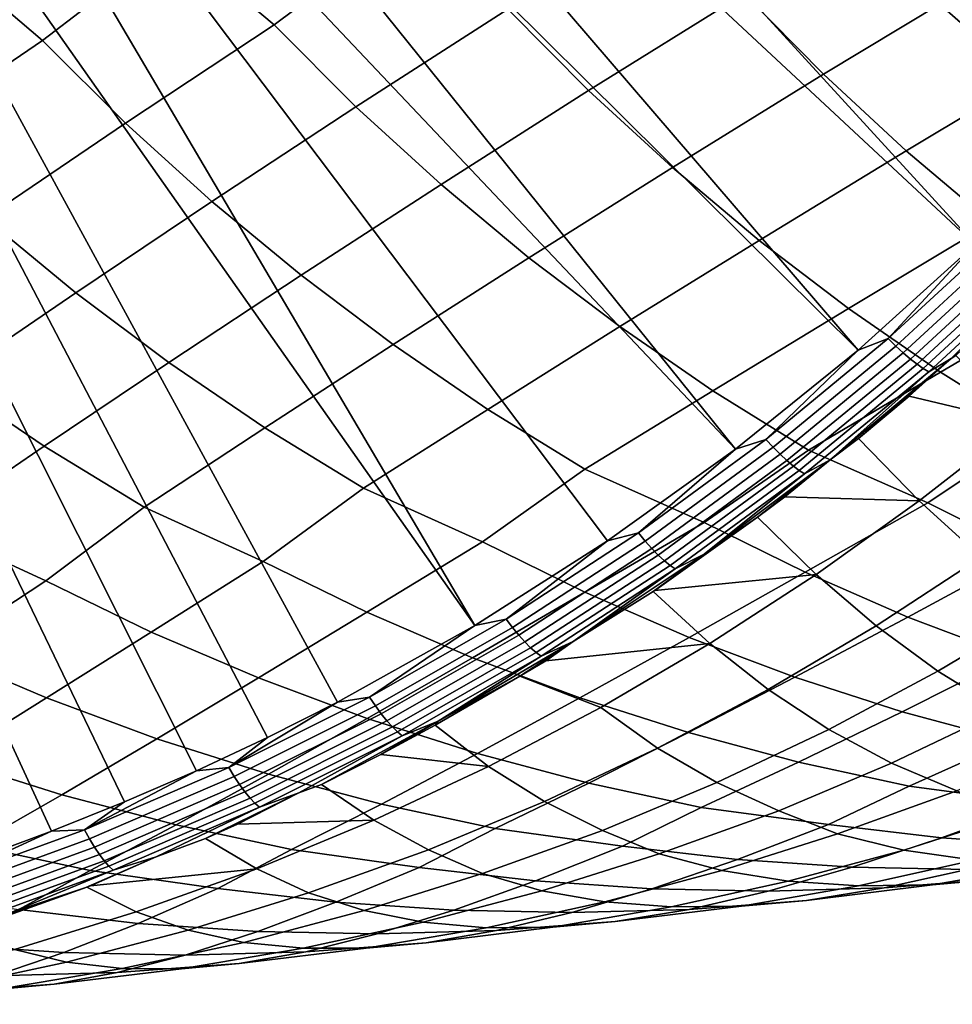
# Model space of a CAD drawing. Header units: metres. Extents: x -166 to 33, y -71 to 34.
# Tile 15 of 256: x -142.94 to -137.6, y -16.88 to -11.24. Entities that reach past the tile are written whole.
import ezdxf

# ---------------------------------------------------------------- set-up
doc = ezdxf.new("R2010")
doc.units = ezdxf.units.M
doc.layers.add('solid_12208131', color=7, linetype='CONTINUOUS')

msp = doc.modelspace()

# ---------------------------------------------------------------- linework, layer by layer
at = {"layer": 'solid_12208131'}
for points in [[(-140.413956, -8.750611, 194.520798), (-140.164612, -8.465855, 194.446945), (-136.2341, -11.211717, 195.001205), (-136.833023, -11.887838, 195.174133)], [(-140.413956, -8.750611, 194.520798), (-136.833023, -11.887838, 195.174133), (-137.467285, -12.52813, 195.356644), (-140.671432, -9.027385, 194.597061)], [(-140.936813, -9.29592, 194.675674), (-140.671432, -9.027385, 194.597061), (-137.467285, -12.52813, 195.356644)], [(-141.209839, -9.555974, 194.756546), (-140.936813, -9.29592, 194.675674), (-137.467285, -12.52813, 195.356644), (-138.136993, -13.132551, 195.548813)], [(-141.49028, -9.807309, 194.839615), (-141.209839, -9.555974, 194.756546), (-138.136993, -13.132551, 195.548813)], [(-141.777863, -10.049696, 194.924805), (-141.49028, -9.807309, 194.839615), (-138.136993, -13.132551, 195.548813), (-138.839706, -13.698951, 195.750107)], [(-142.072342, -10.282912, 195.012039), (-141.777863, -10.049696, 194.924805), (-138.839706, -13.698951, 195.750107)], [(-141.482132, -11.271037, 221.545944), (-140.722656, -10.70147, 222.80246), (-141.145584, -10.189893, 222.975723), (-142.057968, -10.786444, 221.611588)], [(-142.807434, -11.360415, 220.339432), (-142.057968, -10.786444, 221.611588), (-142.487061, -10.270796, 221.783356), (-143.380127, -10.871339, 220.410278)], [(-142.373444, -10.506746, 195.101227), (-142.072342, -10.282912, 195.012039), (-138.839706, -13.698951, 195.750107), (-139.57254, -14.224939, 195.959793)], [(-142.373444, -10.506746, 195.101227), (-139.57254, -14.224939, 195.959793), (-140.33284, -14.70828, 196.177063), (-142.680878, -10.720994, 195.192291)], [(-138.335709, -11.553905, 223.736008), (-137.4254, -11.003205, 225.099274), (-138.011734, -10.531867, 225.151245), (-138.791275, -11.092278, 223.926315)], [(-139.681137, -11.646938, 222.553284), (-138.791275, -11.092278, 223.926315), (-139.373962, -10.616564, 223.982498), (-140.143494, -11.181606, 222.741699)], [(-141.013, -11.740095, 221.359283), (-140.143494, -11.181606, 222.741699), (-140.722656, -10.70147, 222.80246), (-141.482132, -11.271037, 221.545944)], [(-142.994385, -10.92546, 195.285156), (-142.680878, -10.720994, 195.192291), (-140.33284, -14.70828, 196.177063)], [(-142.331528, -11.833215, 220.154373), (-141.482132, -11.271037, 221.545944), (-142.057968, -10.786444, 221.611588), (-142.807434, -11.360415, 220.339432)], [(-143.636948, -11.926136, 218.938965), (-142.807434, -11.360415, 220.339432), (-143.380127, -10.871339, 220.410278), (-144.119644, -11.449584, 219.122543)], [(-143.31366, -11.119956, 195.37973), (-142.994385, -10.92546, 195.285156), (-140.33284, -14.70828, 196.177063), (-141.117935, -15.14695, 196.401062)], [(-137.862839, -11.991579, 223.537933), (-136.976624, -11.461153, 224.906906), (-137.4254, -11.003205, 225.099274), (-138.335709, -11.553905, 223.736008)], [(-139.201233, -12.088123, 222.357224), (-138.335709, -11.553905, 223.736008), (-138.791275, -11.092278, 223.926315), (-139.681137, -11.646938, 222.553284)], [(-143.31366, -11.119956, 195.37973), (-141.117935, -15.14695, 196.401062), (-141.519043, -15.349133, 196.515396), (-143.638428, -11.304307, 195.475937)], [(-140.526062, -12.184813, 221.165085), (-139.681137, -11.646938, 222.553284), (-140.143494, -11.181606, 222.741699), (-141.013, -11.740095, 221.359283)], [(-141.83754, -12.281482, 219.961899), (-141.013, -11.740095, 221.359283), (-141.482132, -11.271037, 221.545944), (-142.331528, -11.833215, 220.154373)], [(-143.638428, -11.304307, 195.475937), (-141.519043, -15.349133, 196.515396), (-141.925735, -15.539852, 196.631256), (-143.968399, -11.478343, 195.573669)], [(-143.13591, -12.377964, 218.748047), (-142.331528, -11.833215, 220.154373), (-142.807434, -11.360415, 220.339432), (-143.636948, -11.926136, 218.938965)], [(-143.968399, -11.478343, 195.573669), (-141.925735, -15.539852, 196.631256), (-142.337982, -15.719076, 196.748642), (-144.303238, -11.641906, 195.672852)], [(-137.37381, -12.404581, 223.332611), (-136.510849, -11.895348, 224.70665), (-136.976624, -11.461153, 224.906906), (-137.862839, -11.991579, 223.537933)], [(-138.70491, -12.504432, 222.154022), (-137.862839, -11.991579, 223.537933), (-138.335709, -11.553905, 223.736008), (-139.201233, -12.088123, 222.357224)], [(-144.303238, -11.641906, 195.672852), (-142.337982, -15.719076, 196.748642), (-142.75563, -15.8867, 196.867538), (-144.64267, -11.794847, 195.773407)], [(-140.022446, -12.604452, 220.963837), (-139.201233, -12.088123, 222.357224), (-139.681137, -11.646938, 222.553284), (-140.526062, -12.184813, 221.165085)], [(-141.32663, -12.704473, 219.762451), (-140.526062, -12.184813, 221.165085), (-141.013, -11.740095, 221.359283), (-141.83754, -12.281482, 219.961899)], [(-144.64267, -11.794847, 195.773407), (-142.75563, -15.8867, 196.867538), (-143.178741, -16.042654, 196.987946), (-144.986374, -11.937025, 195.875214)], [(-142.617706, -12.80432, 218.550262), (-141.83754, -12.281482, 219.961899), (-142.331528, -11.833215, 220.154373), (-143.13591, -12.377964, 218.748047)], [(-138.193283, -12.895147, 221.944138), (-137.37381, -12.404581, 223.332611), (-137.862839, -11.991579, 223.537933), (-138.70491, -12.504432, 222.154022)], [(-139.503296, -12.998292, 220.756012), (-138.70491, -12.504432, 222.154022), (-139.201233, -12.088123, 222.357224), (-140.022446, -12.604452, 220.963837)], [(-140.799973, -13.101459, 219.556549), (-140.022446, -12.604452, 220.963837), (-140.526062, -12.184813, 221.165085), (-141.32663, -12.704473, 219.762451)], [(-142.083527, -13.204468, 218.346115), (-141.32663, -12.704473, 219.762451), (-141.83754, -12.281482, 219.961899), (-142.617706, -12.80432, 218.550262)], [(-143.354187, -13.307145, 217.125107), (-142.617706, -12.80432, 218.550262), (-143.13591, -12.377964, 218.748047), (-143.895905, -12.903824, 217.327652)], [(-137.667389, -13.259554, 221.728134), (-136.86972, -12.792198, 223.120499), (-137.37381, -12.404581, 223.332611), (-138.193283, -12.895147, 221.944138)], [(-137.96553, -13.067051, 195.526031), (-137.467285, -12.52813, 195.356644), (-137.297333, -12.451038, 195.334183)], [(-137.96553, -13.067051, 195.526031), (-137.297333, -12.451038, 195.334183), (-137.251602, -12.49167, 195.355484), (-137.922043, -13.10974, 195.547989)], [(-138.969681, -13.36561, 220.542191), (-138.193283, -12.895147, 221.944138), (-138.70491, -12.504432, 222.154022), (-139.503296, -12.998292, 220.756012)], [(-137.922043, -13.10974, 195.547989), (-137.251602, -12.49167, 195.355484), (-137.207077, -12.528837, 195.384323), (-137.879578, -13.148791, 195.577454)], [(-137.96553, -13.067051, 195.526031), (-138.136993, -13.132551, 195.548813), (-137.467285, -12.52813, 195.356644)], [(-137.879578, -13.148791, 195.577454), (-137.207077, -12.528837, 195.384323), (-137.164505, -12.561917, 195.420227), (-137.838852, -13.183549, 195.613892)], [(-137.838852, -13.183549, 195.613892), (-137.164505, -12.561917, 195.420227), (-137.124619, -12.590356, 195.462601), (-137.800552, -13.213429, 195.656738)], [(-137.05545, -12.631483, 195.563782), (-136.944962, -12.562595, 195.597183), (-137.579315, -13.163546, 195.792542), (-137.605942, -13.18112, 195.787109)], [(-140.258606, -13.47171, 219.344742), (-139.503296, -12.998292, 220.756012), (-140.022446, -12.604452, 220.963837), (-140.799973, -13.101459, 219.556549)], [(-137.800552, -13.213429, 195.656738), (-137.124619, -12.590356, 195.462601), (-137.088058, -12.613675, 195.510712), (-137.765305, -13.237931, 195.705231)], [(-137.765305, -13.237931, 195.705231), (-137.088058, -12.613675, 195.510712), (-137.05545, -12.631483, 195.563782), (-137.733704, -13.256644, 195.758591)], [(-137.733704, -13.256644, 195.758591), (-137.05545, -12.631483, 195.563782), (-137.605942, -13.18112, 195.787109)], [(-141.534424, -13.577674, 218.136154), (-140.799973, -13.101459, 219.556549), (-141.32663, -12.704473, 219.762451), (-142.083527, -13.204468, 218.346115)], [(-137.127014, -13.596842, 221.507721), (-136.351578, -13.153722, 222.902145), (-136.86972, -12.792198, 223.120499), (-137.667389, -13.259554, 221.728134)], [(-142.797348, -13.683317, 216.91684), (-142.083527, -13.204468, 218.346115), (-142.617706, -12.80432, 218.550262), (-143.354187, -13.307145, 217.125107)], [(-138.421371, -13.705589, 220.324081), (-137.667389, -13.259554, 221.728134), (-138.193283, -12.895147, 221.944138), (-138.969681, -13.36561, 220.542191)], [(-139.702377, -13.814405, 219.128754), (-138.969681, -13.36561, 220.542191), (-139.503296, -12.998292, 220.756012), (-140.258606, -13.47171, 219.344742)], [(-138.665756, -13.643576, 195.726685), (-138.136993, -13.132551, 195.548813), (-137.96553, -13.067051, 195.526031)], [(-138.665756, -13.643576, 195.726685), (-137.96553, -13.067051, 195.526031), (-137.922043, -13.10974, 195.547989), (-138.624603, -13.688177, 195.749344)], [(-140.970261, -13.923106, 217.92215), (-140.258606, -13.47171, 219.344742), (-140.799973, -13.101459, 219.556549), (-141.534424, -13.577674, 218.136154)], [(-138.624603, -13.688177, 195.749344), (-137.922043, -13.10974, 195.547989), (-137.879578, -13.148791, 195.577454), (-138.58429, -13.728977, 195.779434)], [(-138.665756, -13.643576, 195.726685), (-138.839706, -13.698951, 195.750107), (-138.136993, -13.132551, 195.548813)], [(-138.58429, -13.728977, 195.779434), (-137.879578, -13.148791, 195.577454), (-137.838852, -13.183549, 195.613892), (-138.545471, -13.765289, 195.816437)], [(-138.545471, -13.765289, 195.816437), (-137.838852, -13.183549, 195.613892), (-137.800552, -13.213429, 195.656738), (-138.508804, -13.796506, 195.859772)], [(-138.298416, -13.761235, 195.985687), (-137.605942, -13.18112, 195.787109), (-138.136368, -13.639306, 195.958145)], [(-137.733704, -13.256644, 195.758591), (-137.605942, -13.18112, 195.787109), (-138.298416, -13.761235, 195.985687)], [(-137.605942, -13.18112, 195.787109), (-137.84494, -13.395768, 195.871536), (-138.136368, -13.639306, 195.958145)], [(-137.605942, -13.18112, 195.787109), (-137.579315, -13.163546, 195.792542), (-137.212997, -13.547234, 197.302429), (-137.84494, -13.395768, 195.871536)], [(-142.225235, -14.031504, 216.704636), (-141.534424, -13.577674, 218.136154), (-142.083527, -13.204468, 218.346115), (-142.797348, -13.683317, 216.91684)], [(-138.508804, -13.796506, 195.859772), (-137.800552, -13.213429, 195.656738), (-137.765305, -13.237931, 195.705231), (-138.474915, -13.822103, 195.908676)], [(-138.474915, -13.822103, 195.908676), (-137.765305, -13.237931, 195.705231), (-137.733704, -13.256644, 195.758591), (-138.444366, -13.841649, 195.962341)], [(-138.444366, -13.841649, 195.962341), (-137.733704, -13.256644, 195.758591), (-138.298416, -13.761235, 195.985687)], [(-137.738083, -14.006971, 220.214706), (-137.127014, -13.596842, 221.507721), (-137.667389, -13.259554, 221.728134), (-138.421371, -13.705589, 220.324081)], [(-143.467545, -14.139414, 215.476608), (-142.797348, -13.683317, 216.91684), (-143.354187, -13.307145, 217.125107), (-144.047592, -13.788461, 215.687164)], [(-139.02037, -14.118993, 219.015076), (-138.421371, -13.705589, 220.324081), (-138.969681, -13.36561, 220.542191), (-139.702377, -13.814405, 219.128754)], [(-137.84494, -13.395768, 195.871536), (-137.212997, -13.547234, 197.302429), (-137.789078, -13.995359, 197.466812), (-138.136368, -13.639306, 195.958145)], [(-140.289352, -14.230937, 217.803787), (-139.702377, -13.814405, 219.128754), (-140.258606, -13.47171, 219.344742), (-140.970261, -13.923106, 217.92215)], [(-141.545242, -14.34261, 216.581268), (-140.970261, -13.923106, 217.92215), (-141.534424, -13.577674, 218.136154), (-142.225235, -14.031504, 216.704636)], [(-137.212997, -13.547234, 197.302429), (-136.852463, -13.899401, 198.793076), (-137.434113, -14.31817, 198.973495), (-137.789078, -13.995359, 197.466812)], [(-137.167938, -14.290263, 219.986084), (-136.442245, -13.895065, 221.402313), (-137.127014, -13.596842, 221.507721), (-137.738083, -14.006971, 220.214706)], [(-142.788269, -14.453819, 215.347885), (-142.225235, -14.031504, 216.704636), (-142.797348, -13.683317, 216.91684), (-143.467545, -14.139414, 215.476608)], [(-139.395615, -14.179041, 195.935593), (-138.839706, -13.698951, 195.750107), (-138.665756, -13.643576, 195.726685)], [(-139.395615, -14.179041, 195.935593), (-138.665756, -13.643576, 195.726685), (-138.624603, -13.688177, 195.749344), (-139.356888, -14.22541, 195.958969)], [(-139.356888, -14.22541, 195.958969), (-138.624603, -13.688177, 195.749344), (-138.58429, -13.728977, 195.779434), (-139.318787, -14.267823, 195.989716)], [(-138.298416, -13.761235, 195.985687), (-138.136368, -13.639306, 195.958145), (-137.789078, -13.995359, 197.466812), (-138.558395, -13.972422, 196.083527)], [(-139.395615, -14.179041, 195.935593), (-139.57254, -14.224939, 195.959793), (-138.839706, -13.698951, 195.750107)], [(-139.318787, -14.267823, 195.989716), (-138.58429, -13.728977, 195.779434), (-138.545471, -13.765289, 195.816437), (-139.281952, -14.305571, 196.027313)], [(-138.44191, -14.404559, 218.788818), (-137.738083, -14.006971, 220.214706), (-138.421371, -13.705589, 220.324081), (-139.02037, -14.118993, 219.015076)], [(-139.281952, -14.305571, 196.027313), (-138.545471, -13.765289, 195.816437), (-138.508804, -13.796506, 195.859772), (-139.247009, -14.338018, 196.071136)], [(-139.247009, -14.338018, 196.071136), (-138.508804, -13.796506, 195.859772), (-138.474915, -13.822103, 195.908676), (-139.214523, -14.364621, 196.120468)], [(-139.020111, -14.301483, 196.192413), (-138.298416, -13.761235, 195.985687), (-138.713928, -14.089649, 196.129715)], [(-138.444366, -13.841649, 195.962341), (-138.298416, -13.761235, 195.985687), (-139.020111, -14.301483, 196.192413)], [(-138.298416, -13.761235, 195.985687), (-138.558395, -13.972422, 196.083527), (-138.713928, -14.089649, 196.129715)], [(-139.70256, -14.518804, 217.579727), (-139.02037, -14.118993, 219.015076), (-139.702377, -13.814405, 219.128754), (-140.289352, -14.230937, 217.803787)], [(-139.214523, -14.364621, 196.120468), (-138.474915, -13.822103, 195.908676), (-138.444366, -13.841649, 195.962341), (-139.185043, -14.384934, 196.174454)], [(-139.185043, -14.384934, 196.174454), (-138.444366, -13.841649, 195.962341), (-139.020111, -14.301483, 196.192413)], [(-140.950119, -14.6328, 216.359207), (-140.289352, -14.230937, 217.803787), (-140.970261, -13.923106, 217.92215), (-141.545242, -14.34261, 216.581268)], [(-138.558395, -13.972422, 196.083527), (-137.789078, -13.995359, 197.466812), (-138.378204, -14.416774, 197.645905), (-138.713928, -14.089649, 196.129715)], [(-142.184799, -14.74635, 215.12767), (-141.545242, -14.34261, 216.581268), (-142.225235, -14.031504, 216.704636), (-142.788269, -14.453819, 215.347885)], [(-137.853714, -14.660672, 218.558182), (-137.167938, -14.290263, 219.986084), (-137.738083, -14.006971, 220.214706), (-138.44191, -14.404559, 218.788818)], [(-137.789078, -13.995359, 197.466812), (-137.434113, -14.31817, 198.973495), (-138.03476, -14.710247, 199.158051), (-138.378204, -14.416774, 197.645905)], [(-143.406799, -14.859259, 213.885513), (-142.788269, -14.453819, 215.347885), (-143.467545, -14.139414, 215.476608), (-144.018616, -14.564371, 214.104065)], [(-139.105896, -14.776981, 217.351379), (-138.44191, -14.404559, 218.788818), (-139.02037, -14.118993, 219.015076), (-139.70256, -14.518804, 217.579727)], [(-138.713928, -14.089649, 196.129715), (-138.378204, -14.416774, 197.645905), (-139.302322, -14.507796, 196.304398)], [(-139.020111, -14.301483, 196.192413), (-138.713928, -14.089649, 196.129715), (-139.302322, -14.507796, 196.304398)], [(-140.152908, -14.671759, 196.152084), (-139.57254, -14.224939, 195.959793), (-139.395615, -14.179041, 195.935593)], [(-140.152908, -14.671759, 196.152084), (-139.395615, -14.179041, 195.935593), (-139.356888, -14.22541, 195.958969), (-140.116699, -14.719749, 196.176193)], [(-140.344955, -14.893067, 216.132965), (-139.70256, -14.518804, 217.579727), (-140.289352, -14.230937, 217.803787), (-140.950119, -14.6328, 216.359207)], [(-140.152908, -14.671759, 196.152084), (-140.33284, -14.70828, 196.177063), (-139.57254, -14.224939, 195.959793)], [(-140.116699, -14.719749, 196.176193), (-139.356888, -14.22541, 195.958969), (-139.318787, -14.267823, 195.989716), (-140.080902, -14.763644, 196.207626)], [(-140.080902, -14.763644, 196.207626), (-139.318787, -14.267823, 195.989716), (-139.281952, -14.305571, 196.027313), (-140.046127, -14.802708, 196.245834)], [(-140.046127, -14.802708, 196.245834), (-139.281952, -14.305571, 196.027313), (-139.247009, -14.338018, 196.071136), (-140.012955, -14.836284, 196.290192)], [(-139.768951, -14.800297, 196.406647), (-139.020111, -14.301483, 196.192413), (-139.310928, -14.513627, 196.306961)], [(-139.185043, -14.384934, 196.174454), (-139.020111, -14.301483, 196.192413), (-139.768951, -14.800297, 196.406647)], [(-139.020111, -14.301483, 196.192413), (-139.302322, -14.507796, 196.304398), (-139.310928, -14.513627, 196.306961)], [(-137.256897, -14.886847, 218.3237), (-136.588226, -14.544337, 219.752991), (-137.167938, -14.290263, 219.986084), (-137.853714, -14.660672, 218.558182)], [(-141.571152, -15.008728, 214.903366), (-140.950119, -14.6328, 216.359207), (-141.545242, -14.34261, 216.581268), (-142.184799, -14.74635, 215.12767)], [(-140.012955, -14.836284, 196.290192), (-139.247009, -14.338018, 196.071136), (-139.214523, -14.364621, 196.120468), (-139.981918, -14.863809, 196.339935)], [(-139.981918, -14.863809, 196.339935), (-139.214523, -14.364621, 196.120468), (-139.185043, -14.384934, 196.174454), (-139.953568, -14.88482, 196.394257)], [(-137.434113, -14.31817, 198.973495), (-137.071411, -14.607561, 200.475388), (-137.681107, -14.969634, 200.666718), (-138.03476, -14.710247, 199.158051)], [(-139.953568, -14.88482, 196.394257), (-139.185043, -14.384934, 196.174454), (-139.768951, -14.800297, 196.406647)], [(-139.302322, -14.507796, 196.304398), (-138.378204, -14.416774, 197.645905), (-138.986542, -14.811288, 197.829132), (-139.310928, -14.513627, 196.306961)], [(-138.500458, -15.004981, 217.119278), (-137.853714, -14.660672, 218.558182), (-138.44191, -14.404559, 218.788818), (-139.105896, -14.776981, 217.351379)], [(-138.378204, -14.416774, 197.645905), (-138.03476, -14.710247, 199.158051), (-138.652359, -15.074614, 199.3479), (-138.986542, -14.811288, 197.829132)], [(-142.784637, -15.123764, 213.662949), (-142.184799, -14.74635, 215.12767), (-142.788269, -14.453819, 215.347885), (-143.406799, -14.859259, 213.885513)], [(-139.730927, -15.122918, 215.903076), (-139.105896, -14.776981, 217.351379), (-139.70256, -14.518804, 217.579727), (-140.344955, -14.893067, 216.132965)], [(-139.768951, -14.800297, 196.406647), (-139.310928, -14.513627, 196.306961), (-138.986542, -14.811288, 197.829132), (-139.926697, -14.910535, 196.489639)], [(-140.948486, -15.240454, 214.675491), (-140.344955, -14.893067, 216.132965), (-140.950119, -14.6328, 216.359207), (-141.571152, -15.008728, 214.903366)], [(-137.071411, -14.607561, 200.475388), (-136.698074, -14.863129, 201.973785), (-137.315414, -15.194645, 202.171753), (-137.681107, -14.969634, 200.666718)], [(-140.935455, -15.12003, 196.375458), (-141.117935, -15.14695, 196.401062), (-140.33284, -14.70828, 196.177063)], [(-140.935455, -15.12003, 196.375458), (-140.33284, -14.70828, 196.177063), (-140.152908, -14.671759, 196.152084)], [(-140.935455, -15.12003, 196.375458), (-140.152908, -14.671759, 196.152084), (-140.116699, -14.719749, 196.176193), (-140.901871, -15.169498, 196.400345)], [(-137.886658, -15.202529, 216.884903), (-137.256897, -14.886847, 218.3237), (-137.853714, -14.660672, 218.558182), (-138.500458, -15.004981, 217.119278)], [(-142.153351, -15.357386, 213.43692), (-141.571152, -15.008728, 214.903366), (-142.184799, -14.74635, 215.12767), (-142.784637, -15.123764, 213.662949)], [(-140.901871, -15.169498, 196.400345), (-140.116699, -14.719749, 196.176193), (-140.080902, -14.763644, 196.207626), (-140.868469, -15.214744, 196.43248)], [(-140.868469, -15.214744, 196.43248), (-140.080902, -14.763644, 196.207626), (-140.046127, -14.802708, 196.245834), (-140.835815, -15.255004, 196.471313)], [(-138.03476, -14.710247, 199.158051), (-137.681107, -14.969634, 200.666718), (-138.306549, -15.303288, 200.863052), (-138.652359, -15.074614, 199.3479)], [(-140.835815, -15.255004, 196.471313), (-140.046127, -14.802708, 196.245834), (-140.012955, -14.836284, 196.290192), (-140.804474, -15.289606, 196.51622)], [(-140.542923, -15.256079, 196.627777), (-139.768951, -14.800297, 196.406647), (-140.074036, -14.999789, 196.53334)], [(-139.953568, -14.88482, 196.394257), (-139.768951, -14.800297, 196.406647), (-140.542923, -15.256079, 196.627777)], [(-139.768951, -14.800297, 196.406647), (-139.926697, -14.910535, 196.489639), (-140.074036, -14.999789, 196.53334)], [(-138.986542, -14.811288, 197.829132), (-139.61203, -15.177876, 198.017685), (-140.074036, -14.999789, 196.53334), (-139.926697, -14.910535, 196.489639)], [(-139.108383, -15.322077, 215.671005), (-138.500458, -15.004981, 217.119278), (-139.105896, -14.776981, 217.351379), (-139.730927, -15.122918, 215.903076)], [(-138.986542, -14.811288, 197.829132), (-138.652359, -15.074614, 199.3479), (-139.285904, -15.410341, 199.54277), (-139.61203, -15.177876, 198.017685)], [(-143.345688, -15.473511, 212.187805), (-142.784637, -15.123764, 213.662949), (-143.406799, -14.859259, 213.885513), (-143.985611, -15.237975, 212.412186)], [(-140.804474, -15.289606, 196.51622), (-140.012955, -14.836284, 196.290192), (-139.981918, -14.863809, 196.339935), (-140.774963, -15.317968, 196.566406)], [(-140.774963, -15.317968, 196.566406), (-139.981918, -14.863809, 196.339935), (-139.953568, -14.88482, 196.394257), (-140.747787, -15.339615, 196.621078)], [(-140.317215, -15.441248, 214.445541), (-139.730927, -15.122918, 215.903076), (-140.344955, -14.893067, 216.132965), (-140.948486, -15.240454, 214.675491)], [(-140.747787, -15.339615, 196.621078), (-139.953568, -14.88482, 196.394257), (-140.542923, -15.256079, 196.627777)], [(-137.266891, -15.36958, 216.647659), (-136.65181, -15.08281, 218.086838), (-137.256897, -14.886847, 218.3237), (-137.886658, -15.202529, 216.884903)], [(-137.681107, -14.969634, 200.666718), (-137.315414, -15.194645, 202.171753), (-137.947388, -15.497053, 202.374283), (-138.306549, -15.303288, 200.863052)], [(-141.513351, -15.55984, 213.208923), (-140.948486, -15.240454, 214.675491), (-141.571152, -15.008728, 214.903366), (-142.153351, -15.357386, 213.43692)], [(-140.074036, -14.999789, 196.53334), (-139.61203, -15.177876, 198.017685), (-140.253677, -15.515606, 198.211304), (-140.560043, -15.279311, 196.677368)], [(-140.542923, -15.256079, 196.627777), (-140.074036, -14.999789, 196.53334), (-140.560043, -15.279311, 196.677368)], [(-138.479797, -15.490497, 215.436157), (-137.886658, -15.202529, 216.884903), (-138.500458, -15.004981, 217.119278), (-139.108383, -15.322077, 215.671005)], [(-138.652359, -15.074614, 199.3479), (-138.306549, -15.303288, 200.863052), (-138.946808, -15.607609, 201.063965), (-139.285904, -15.410341, 199.54277)], [(-142.696945, -15.677646, 211.961548), (-142.153351, -15.357386, 213.43692), (-142.784637, -15.123764, 213.662949), (-143.345688, -15.473511, 212.187805)], [(-141.740875, -15.522501, 196.605042), (-141.117935, -15.14695, 196.401062), (-140.935455, -15.12003, 196.375458)], [(-141.740875, -15.522501, 196.605042), (-140.935455, -15.12003, 196.375458), (-140.901871, -15.169498, 196.400345), (-141.709976, -15.573298, 196.630722)], [(-141.740875, -15.522501, 196.605042), (-141.519043, -15.349133, 196.515396), (-141.117935, -15.14695, 196.401062)], [(-139.67981, -15.611065, 214.212906), (-139.108383, -15.322077, 215.671005), (-139.730927, -15.122918, 215.903076), (-140.317215, -15.441248, 214.445541)], [(-141.709976, -15.573298, 196.630722), (-140.901871, -15.169498, 196.400345), (-140.868469, -15.214744, 196.43248), (-141.679047, -15.619755, 196.663589)], [(-141.679047, -15.619755, 196.663589), (-140.868469, -15.214744, 196.43248), (-140.835815, -15.255004, 196.471313), (-141.648605, -15.661091, 196.703079)], [(-139.61203, -15.177876, 198.017685), (-139.285904, -15.410341, 199.54277), (-139.934433, -15.716508, 199.742264), (-140.253677, -15.515606, 198.211304)], [(-137.846466, -15.628033, 215.199051), (-137.266891, -15.36958, 216.647659), (-137.886658, -15.202529, 216.884903), (-138.479797, -15.490497, 215.436157)], [(-137.315414, -15.194645, 202.171753), (-136.935974, -15.385041, 203.672867), (-137.57309, -15.655897, 203.881302), (-137.947388, -15.497053, 202.374283)], [(-141.648605, -15.661091, 196.703079), (-140.835815, -15.255004, 196.471313), (-140.804474, -15.289606, 196.51622), (-141.619156, -15.696613, 196.748535)], [(-140.867111, -15.731078, 212.978302), (-140.317215, -15.441248, 214.445541), (-140.948486, -15.240454, 214.675491), (-141.513351, -15.55984, 213.208923)], [(-140.747787, -15.339615, 196.621078), (-140.542923, -15.256079, 196.627777), (-141.209702, -15.618897, 196.869827), (-141.339828, -15.667425, 196.855118)], [(-140.542923, -15.256079, 196.627777), (-140.870789, -15.446477, 196.769455), (-141.209702, -15.618897, 196.869827)], [(-140.542923, -15.256079, 196.627777), (-140.560043, -15.279311, 196.677368), (-140.870789, -15.446477, 196.769455)], [(-141.619156, -15.696613, 196.748535), (-140.804474, -15.289606, 196.51622), (-140.774963, -15.317968, 196.566406), (-141.591217, -15.725726, 196.799194)], [(-141.591217, -15.725726, 196.799194), (-140.774963, -15.317968, 196.566406), (-140.747787, -15.339615, 196.621078), (-141.565231, -15.747939, 196.854218)], [(-140.560043, -15.279311, 196.677368), (-140.253677, -15.515606, 198.211304), (-140.870789, -15.446477, 196.769455)], [(-139.037582, -15.749755, 213.978104), (-138.479797, -15.490497, 215.436157), (-139.108383, -15.322077, 215.671005), (-139.67981, -15.611065, 214.212906)], [(-138.306549, -15.303288, 200.863052), (-137.947388, -15.497053, 202.374283), (-138.592957, -15.76965, 202.580948), (-138.946808, -15.607609, 201.063965)], [(-142.041885, -15.85033, 211.732758), (-141.513351, -15.55984, 213.208923), (-142.153351, -15.357386, 213.43692), (-142.696945, -15.677646, 211.961548)], [(-141.740875, -15.522501, 196.605042), (-141.925735, -15.539852, 196.631256), (-141.519043, -15.349133, 196.515396)], [(-141.565231, -15.747939, 196.854218), (-140.747787, -15.339615, 196.621078), (-141.339828, -15.667425, 196.855118)], [(-137.117569, -15.725035, 215.054077), (-136.642441, -15.505992, 216.408066), (-137.266891, -15.36958, 216.647659), (-137.846466, -15.628033, 215.199051)], [(-140.215973, -15.87095, 212.745605), (-139.67981, -15.611065, 214.212906), (-140.317215, -15.441248, 214.445541), (-140.867111, -15.731078, 212.978302)], [(-139.285904, -15.410341, 199.54277), (-138.946808, -15.607609, 201.063965), (-139.60083, -15.881886, 201.269043), (-139.934433, -15.716508, 199.742264)], [(-143.204254, -15.968614, 210.476746), (-142.696945, -15.677646, 211.961548), (-143.345688, -15.473511, 212.187805), (-143.868149, -15.794462, 210.703903)], [(-140.870789, -15.446477, 196.769455), (-140.253677, -15.515606, 198.211304), (-140.910492, -15.82355, 198.409592), (-141.209702, -15.618897, 196.869827)], [(-138.308319, -15.848487, 213.828537), (-137.846466, -15.628033, 215.199051), (-138.479797, -15.490497, 215.436157), (-139.037582, -15.749755, 213.978104)], [(-137.947388, -15.497053, 202.374283), (-137.57309, -15.655897, 203.881302), (-138.256653, -15.900572, 204.050583), (-138.592957, -15.76965, 202.580948)], [(-142.566574, -15.878189, 196.840195), (-141.925735, -15.539852, 196.631256), (-141.740875, -15.522501, 196.605042)], [(-142.566574, -15.878189, 196.840195), (-141.740875, -15.522501, 196.605042), (-141.709976, -15.573298, 196.630722), (-142.538406, -15.930154, 196.866684)], [(-142.566574, -15.878189, 196.840195), (-142.337982, -15.719076, 196.748642), (-141.925735, -15.539852, 196.631256)], [(-140.253677, -15.515606, 198.211304), (-139.934433, -15.716508, 199.742264), (-140.596909, -15.992404, 199.945969), (-140.910492, -15.82355, 198.409592)], [(-142.538406, -15.930154, 196.866684), (-141.709976, -15.573298, 196.630722), (-141.679047, -15.619755, 196.663589), (-142.509995, -15.977674, 196.900299)], [(-141.381836, -15.99141, 211.501984), (-140.867111, -15.731078, 212.978302), (-141.513351, -15.55984, 213.208923), (-142.041885, -15.85033, 211.732758)], [(-139.48616, -15.97145, 212.59108), (-139.037582, -15.749755, 213.978104), (-139.67981, -15.611065, 214.212906), (-140.215973, -15.87095, 212.745605)], [(-138.946808, -15.607609, 201.063965), (-138.592957, -15.76965, 202.580948), (-139.278091, -16.015039, 202.756592), (-139.60083, -15.881886, 201.269043)], [(-142.509995, -15.977674, 196.900299), (-141.679047, -15.619755, 196.663589), (-141.648605, -15.661091, 196.703079), (-142.481796, -16.019953, 196.940445)], [(-142.481796, -16.019953, 196.940445), (-141.648605, -15.661091, 196.703079), (-141.619156, -15.696613, 196.748535), (-142.454285, -16.05628, 196.986481)], [(-141.565231, -15.747939, 196.854218), (-141.339828, -15.667425, 196.855118), (-141.874802, -15.928492, 197.066803), (-142.157059, -16.033325, 197.088043)], [(-141.339828, -15.667425, 196.855118), (-141.690567, -15.846463, 197.012253), (-141.874802, -15.928492, 197.066803)], [(-141.339828, -15.667425, 196.855118), (-141.209702, -15.618897, 196.869827), (-140.910492, -15.82355, 198.409592), (-141.690567, -15.846463, 197.012253)], [(-137.660782, -15.924443, 213.590927), (-137.117569, -15.725035, 215.054077), (-137.846466, -15.628033, 215.199051), (-138.308319, -15.848487, 213.828537)], [(-137.57309, -15.655897, 203.881302), (-137.22316, -15.784749, 205.332977), (-137.875763, -15.993947, 205.549515), (-138.256653, -15.900572, 204.050583)], [(-142.535294, -16.110928, 210.247681), (-142.041885, -15.85033, 211.732758), (-142.696945, -15.677646, 211.961548), (-143.204254, -15.968614, 210.476746)], [(-142.566574, -15.878189, 196.840195), (-142.75563, -15.8867, 196.867538), (-142.337982, -15.719076, 196.748642)], [(-142.454285, -16.05628, 196.986481), (-141.619156, -15.696613, 196.748535), (-141.591217, -15.725726, 196.799194), (-142.427933, -16.086048, 197.037613)], [(-139.934433, -15.716508, 199.742264), (-139.60083, -15.881886, 201.269043), (-140.287704, -16.127949, 201.451416), (-140.596909, -15.992404, 199.945969)], [(-142.427933, -16.086048, 197.037613), (-141.591217, -15.725726, 196.799194), (-141.565231, -15.747939, 196.854218), (-142.403168, -16.108755, 197.092987)], [(-142.403168, -16.108755, 197.092987), (-141.565231, -15.747939, 196.854218), (-142.157059, -16.033325, 197.088043)], [(-140.651276, -16.09371, 211.342133), (-140.215973, -15.87095, 212.745605), (-140.867111, -15.731078, 212.978302), (-141.381836, -15.99141, 211.501984)], [(-138.829575, -16.048103, 212.355774), (-138.308319, -15.848487, 213.828537), (-139.037582, -15.749755, 213.978104), (-139.48616, -15.97145, 212.59108)], [(-138.592957, -15.76965, 202.580948), (-138.256653, -15.900572, 204.050583), (-138.917923, -16.111084, 204.265213), (-139.278091, -16.015039, 202.756592)], [(-137.0121, -15.968864, 213.352875), (-136.479095, -15.800326, 214.813965), (-137.117569, -15.725035, 215.054077), (-137.660782, -15.924443, 213.590927)], [(-141.690567, -15.846463, 197.012253), (-140.910492, -15.82355, 198.409592), (-141.58139, -16.100996, 198.612152), (-141.874802, -15.928492, 197.066803)], [(-140.910492, -15.82355, 198.409592), (-140.596909, -15.992404, 199.945969), (-141.285645, -16.239094, 200.135452), (-141.58139, -16.100996, 198.612152)], [(-137.22316, -15.784749, 205.332977), (-136.821381, -15.875609, 206.822021), (-137.474762, -16.053034, 207.043579), (-137.875763, -15.993947, 205.549515)], [(-143.409927, -16.186146, 197.080246), (-142.75563, -15.8867, 196.867538), (-142.566574, -15.878189, 196.840195)], [(-143.409927, -16.186146, 197.080246), (-142.566574, -15.878189, 196.840195), (-142.538406, -15.930154, 196.866684), (-143.384537, -16.239105, 197.107559)], [(-143.409927, -16.186146, 197.080246), (-143.178741, -16.042654, 196.987946), (-142.75563, -15.8867, 196.867538)], [(-141.803848, -16.215057, 210.082138), (-141.381836, -15.99141, 211.501984), (-142.041885, -15.85033, 211.732758), (-142.535294, -16.110928, 210.247681)], [(-139.985641, -16.171093, 211.108932), (-139.48616, -15.97145, 212.59108), (-140.215973, -15.87095, 212.745605), (-140.651276, -16.09371, 211.342133)], [(-139.60083, -15.881886, 201.269043), (-139.278091, -16.015039, 202.756592), (-139.948059, -16.226812, 202.969543), (-140.287704, -16.127949, 201.451416)], [(-138.171814, -16.092974, 212.120102), (-137.660782, -15.924443, 213.590927), (-138.308319, -15.848487, 213.828537), (-138.829575, -16.048103, 212.355774)], [(-143.384537, -16.239105, 197.107559), (-142.538406, -15.930154, 196.866684), (-142.509995, -15.977674, 196.900299), (-143.358643, -16.287533, 197.141922)], [(-142.157059, -16.033325, 197.088043), (-141.874802, -15.928492, 197.066803), (-141.58139, -16.100996, 198.612152), (-142.532578, -16.199047, 197.261536)], [(-138.256653, -15.900572, 204.050583), (-137.875763, -15.993947, 205.549515), (-138.537949, -16.172497, 205.769012), (-138.917923, -16.111084, 204.265213)], [(-137.514709, -16.105991, 211.883987), (-137.0121, -15.968864, 213.352875), (-137.660782, -15.924443, 213.590927), (-138.171814, -16.092974, 212.120102)], [(-142.944, -16.335276, 208.811539), (-142.535294, -16.110928, 210.247681), (-143.204254, -15.968614, 210.476746), (-143.676514, -16.229294, 208.983139)], [(-143.358643, -16.287533, 197.141922), (-142.509995, -15.977674, 196.900299), (-142.481796, -16.019953, 196.940445), (-143.332703, -16.33061, 197.182739)], [(-141.129135, -16.293198, 209.85083), (-140.651276, -16.09371, 211.342133), (-141.381836, -15.99141, 211.501984), (-141.803848, -16.215057, 210.082138)], [(-140.596909, -15.992404, 199.945969), (-140.287704, -16.127949, 201.451416), (-140.966324, -16.340925, 201.662888), (-141.285645, -16.239094, 200.135452)], [(-139.318802, -16.216444, 210.875458), (-138.829575, -16.048103, 212.355774), (-139.48616, -15.97145, 212.59108), (-139.985641, -16.171093, 211.108932)], [(-137.875763, -15.993947, 205.549515), (-137.474762, -16.053034, 207.043579), (-138.136398, -16.199619, 207.267609), (-138.537949, -16.172497, 205.769012)], [(-143.332703, -16.33061, 197.182739), (-142.481796, -16.019953, 196.940445), (-142.454285, -16.05628, 196.986481), (-143.307129, -16.36762, 197.22934)], [(-143.307129, -16.36762, 197.22934), (-142.454285, -16.05628, 196.986481), (-142.427933, -16.086048, 197.037613), (-143.282364, -16.39794, 197.280945)], [(-142.403168, -16.108755, 197.092987), (-142.157059, -16.033325, 197.088043), (-142.559158, -16.209263, 197.269409), (-142.99202, -16.352814, 197.325882)], [(-142.157059, -16.033325, 197.088043), (-142.554413, -16.207445, 197.268005), (-142.559158, -16.209263, 197.269409)], [(-142.157059, -16.033325, 197.088043), (-142.532578, -16.199047, 197.261536), (-142.554413, -16.207445, 197.268005)], [(-139.278091, -16.015039, 202.756592), (-138.917923, -16.111084, 204.265213), (-139.588913, -16.29071, 204.48288), (-139.948059, -16.226812, 202.969543)], [(-138.652603, -16.229694, 210.641586), (-138.171814, -16.092974, 212.120102), (-138.829575, -16.048103, 212.355774), (-139.318802, -16.216444, 210.875458)], [(-137.474762, -16.053034, 207.043579), (-137.051895, -16.078186, 208.532379), (-137.711594, -16.192818, 208.760605), (-138.136398, -16.199619, 207.267609)], [(-143.282364, -16.39794, 197.280945), (-142.427933, -16.086048, 197.037613), (-142.403168, -16.108755, 197.092987), (-143.25882, -16.421059, 197.336685)], [(-143.25882, -16.421059, 197.336685), (-142.403168, -16.108755, 197.092987), (-142.99202, -16.352814, 197.325882)], [(-142.260239, -16.414206, 208.581924), (-141.803848, -16.215057, 210.082138), (-142.535294, -16.110928, 210.247681), (-142.944, -16.335276, 208.811539)], [(-142.532578, -16.199047, 197.261536), (-141.58139, -16.100996, 198.612152), (-142.272141, -16.34827, 198.809082), (-142.554413, -16.207445, 197.268005)], [(-141.58139, -16.100996, 198.612152), (-141.285645, -16.239094, 200.135452), (-141.972946, -16.453217, 200.345657), (-142.272141, -16.34827, 198.809082)], [(-140.453217, -16.339064, 209.619339), (-139.985641, -16.171093, 211.108932), (-140.651276, -16.09371, 211.342133), (-141.129135, -16.293198, 209.85083)], [(-138.917923, -16.111084, 204.265213), (-138.537949, -16.172497, 205.769012), (-139.208481, -16.319969, 205.991058), (-139.588913, -16.29071, 204.48288)], [(-137.988297, -16.210726, 210.407867), (-137.514709, -16.105991, 211.883987), (-138.171814, -16.092974, 212.120102), (-138.652603, -16.229694, 210.641586)], [(-137.327072, -16.159674, 210.174805), (-136.859451, -16.08704, 211.647934), (-137.514709, -16.105991, 211.883987), (-137.988297, -16.210726, 210.407867)], [(-137.051895, -16.078186, 208.532379), (-136.60553, -16.06978, 210.015503), (-137.327072, -16.159674, 210.174805), (-137.711594, -16.192818, 208.760605)], [(-140.287704, -16.127949, 201.451416), (-139.948059, -16.226812, 202.969543), (-140.627823, -16.407465, 203.185562), (-140.966324, -16.340925, 201.662888)], [(-139.777939, -16.352583, 209.387543), (-139.318802, -16.216444, 210.875458), (-139.985641, -16.171093, 211.108932), (-140.453217, -16.339064, 209.619339)], [(-138.537949, -16.172497, 205.769012), (-138.136398, -16.199619, 207.267609), (-138.805084, -16.314939, 207.493698), (-139.208481, -16.319969, 205.991058)], [(-137.711594, -16.192818, 208.760605), (-137.327072, -16.159674, 210.174805), (-137.988297, -16.210726, 210.407867), (-138.434296, -16.282349, 208.925079)], [(-143.41423, -16.508598, 197.512955), (-142.559158, -16.209263, 197.269409), (-143.247009, -16.455202, 197.472961)], [(-142.99202, -16.352814, 197.325882), (-142.559158, -16.209263, 197.269409), (-143.41423, -16.508598, 197.512955)], [(-142.554413, -16.207445, 197.268005), (-142.272141, -16.34827, 198.809082), (-142.968094, -16.563477, 199.01825), (-143.247009, -16.455202, 197.472961)], [(-142.554413, -16.207445, 197.268005), (-143.247009, -16.455202, 197.472961), (-142.559158, -16.209263, 197.269409)], [(-141.575226, -16.460619, 208.352219), (-141.129135, -16.293198, 209.85083), (-141.803848, -16.215057, 210.082138), (-142.260239, -16.414206, 208.581924)], [(-139.948059, -16.226812, 202.969543), (-139.588913, -16.29071, 204.48288), (-140.268341, -16.43902, 204.70314), (-140.627823, -16.407465, 203.185562)], [(-139.104553, -16.333633, 209.155945), (-138.652603, -16.229694, 210.641586), (-139.318802, -16.216444, 210.875458), (-139.777939, -16.352583, 209.387543)], [(-138.434296, -16.282349, 208.925079), (-137.988297, -16.210726, 210.407867), (-138.652603, -16.229694, 210.641586), (-139.104553, -16.333633, 209.155945)], [(-138.136398, -16.199619, 207.267609), (-137.711594, -16.192818, 208.760605), (-138.434296, -16.282349, 208.925079), (-138.805084, -16.314939, 207.493698)], [(-141.285645, -16.239094, 200.135452), (-140.966324, -16.340925, 201.662888), (-141.654892, -16.522549, 201.877502), (-141.972946, -16.453217, 200.345657)], [(-138.805084, -16.314939, 207.493698), (-138.434296, -16.282349, 208.925079), (-139.104553, -16.333633, 209.155945), (-139.529099, -16.404072, 207.663727)], [(-142.684998, -16.580893, 207.074524), (-142.260239, -16.414206, 208.581924), (-142.944, -16.335276, 208.811539), (-143.379074, -16.533899, 207.302658)], [(-140.966324, -16.340925, 201.662888), (-140.627823, -16.407465, 203.185562), (-141.316162, -16.556562, 203.404266), (-141.654892, -16.522549, 201.877502)], [(-140.890869, -16.47444, 208.122269), (-140.453217, -16.339064, 209.619339), (-141.129135, -16.293198, 209.85083), (-141.575226, -16.460619, 208.352219)], [(-140.208405, -16.455547, 207.892593), (-139.777939, -16.352583, 209.387543), (-140.453217, -16.339064, 209.619339), (-140.890869, -16.47444, 208.122269)], [(-139.588913, -16.29071, 204.48288), (-139.208481, -16.319969, 205.991058), (-139.886154, -16.435932, 206.21521), (-140.268341, -16.43902, 204.70314)], [(-139.529099, -16.404072, 207.663727), (-139.104553, -16.333633, 209.155945), (-139.777939, -16.352583, 209.387543), (-140.208405, -16.455547, 207.892593)], [(-139.208481, -16.319969, 205.991058), (-138.805084, -16.314939, 207.493698), (-139.529099, -16.404072, 207.663727), (-139.886154, -16.435932, 206.21521)], [(-142.272141, -16.34827, 198.809082), (-141.972946, -16.453217, 200.345657), (-142.670288, -16.635752, 200.559067), (-142.968094, -16.563477, 199.01825)], [(-141.991547, -16.595053, 206.846207), (-141.575226, -16.460619, 208.352219), (-142.260239, -16.414206, 208.581924), (-142.684998, -16.580893, 207.074524)], [(-141.972946, -16.453217, 200.345657), (-141.654892, -16.522549, 201.877502), (-142.352097, -16.672382, 202.094833), (-142.670288, -16.635752, 200.559067)], [(-140.627823, -16.407465, 203.185562), (-140.268341, -16.43902, 204.70314), (-140.954987, -16.55558, 204.925552), (-141.316162, -16.556562, 203.404266)], [(-140.611679, -16.524628, 206.391159), (-140.208405, -16.455547, 207.892593), (-140.890869, -16.47444, 208.122269), (-141.300018, -16.576254, 206.61824)], [(-140.268341, -16.43902, 204.70314), (-139.886154, -16.435932, 206.21521), (-140.611679, -16.524628, 206.391159), (-140.954987, -16.55558, 204.925552)], [(-139.886154, -16.435932, 206.21521), (-139.529099, -16.404072, 207.663727), (-140.208405, -16.455547, 207.892593), (-140.611679, -16.524628, 206.391159)], [(-141.300018, -16.576254, 206.61824), (-140.890869, -16.47444, 208.122269), (-141.575226, -16.460619, 208.352219), (-141.991547, -16.595053, 206.846207)], [(-143.080139, -16.714209, 205.559784), (-142.684998, -16.580893, 207.074524), (-143.379074, -16.533899, 207.302658), (-143.782669, -16.699675, 205.786682)], [(-142.968094, -16.563477, 199.01825), (-142.670288, -16.635752, 200.559067), (-143.376358, -16.786266, 200.775284), (-143.674194, -16.746864, 199.230698)], [(-141.654892, -16.522549, 201.877502), (-141.316162, -16.556562, 203.404266), (-142.01178, -16.673672, 203.625168), (-142.352097, -16.672382, 202.094833)], [(-141.316162, -16.556562, 203.404266), (-140.954987, -16.55558, 204.925552), (-141.682175, -16.643805, 205.107803), (-142.01178, -16.673672, 203.625168)], [(-140.954987, -16.55558, 204.925552), (-140.611679, -16.524628, 206.391159), (-141.300018, -16.576254, 206.61824), (-141.682175, -16.643805, 205.107803)], [(-142.379562, -16.695541, 205.333313), (-141.991547, -16.595053, 206.846207), (-142.684998, -16.580893, 207.074524), (-143.080139, -16.714209, 205.559784)], [(-141.682175, -16.643805, 205.107803), (-141.300018, -16.576254, 206.61824), (-141.991547, -16.595053, 206.846207), (-142.379562, -16.695541, 205.333313)], [(-142.670288, -16.635752, 200.559067), (-142.352097, -16.672382, 202.094833), (-143.056686, -16.789991, 202.314468), (-143.376358, -16.786266, 200.775284)], [(-142.352097, -16.672382, 202.094833), (-142.01178, -16.673672, 203.625168), (-142.740784, -16.761393, 203.814087), (-143.056686, -16.789991, 202.314468)], [(-142.01178, -16.673672, 203.625168), (-141.682175, -16.643805, 205.107803), (-142.379562, -16.695541, 205.333313), (-142.740784, -16.761393, 203.814087)], [(-142.740784, -16.761393, 203.814087), (-142.379562, -16.695541, 205.333313), (-143.080139, -16.714209, 205.559784), (-143.447189, -16.813198, 204.038239)], [(-143.056686, -16.789991, 202.314468), (-142.740784, -16.761393, 203.814087), (-143.447189, -16.813198, 204.038239), (-143.787659, -16.87718, 202.510406)]]:
    msp.add_3dface(points, dxfattribs=at)

doc.saveas('drawing.dxf')
